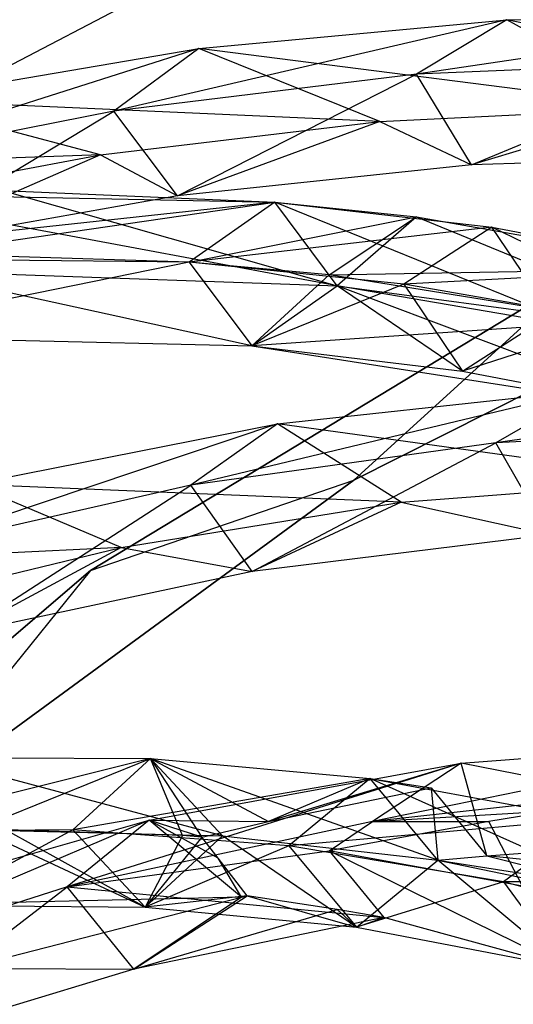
# Model space of a CAD drawing. Extents: x 5.4 to 34.8, y -14.7 to 14.7.
# Tile 69 of 251: x 14 to 15.4, y 6.9 to 9.7. Entities that reach past the tile are written whole.
import ezdxf

# ---------------------------------------------------------------- set-up
doc = ezdxf.new("R2010")
doc.units = 0
doc.header["$LTSCALE"] = 2.54
doc.layers.get('0').update_dxf_attribs({"color": 13, "linetype": 'CONTINUOUS'})

# ---------------------------------------------------------------- blocks, each defined once
blk = doc.blocks.new('BOHO_S_PM_7777_STL')
at = {"color": 0}
for p, q in [((15.8493, 10.5751, 17.1618), (13.8683, 9.5384, 17.1618)), ((15.8493, 10.5751, 17.1618), (13.8683, 9.5384, 17.1618)), ((15.3951, 9.7319, 18.5218), (14.2836, 9.4733, 18.0552)), ((15.3951, 9.7319, 18.5218), (14.2836, 9.4733, 18.0552)), ((14.5234, 9.65, 18.0906), (15.3951, 9.7319, 18.5218)), ((14.5234, 9.65, 18.0906), (15.3951, 9.7319, 18.5218)), ((16.2732, 9.7458, 18.9428), (15.1392, 9.5775, 18.4955)), ((16.2732, 9.7458, 18.9428), (15.1392, 9.5775, 18.4955)), ((15.3951, 9.7319, 18.5218), (15.1392, 9.5775, 18.4955)), ((15.3951, 9.7319, 18.5218), (15.1392, 9.5775, 18.4955)), ((15.3951, 9.7319, 18.5218), (16.2732, 9.7458, 18.9428)), ((15.3951, 9.7319, 18.5218), (16.2732, 9.7458, 18.9428)), ((16.6342, 9.4639, 19.0518), (15.3951, 9.7319, 18.5218)), ((16.6342, 9.4639, 19.0518), (15.3951, 9.7319, 18.5218)), ((15.8336, 9.4832, 18.6531), (15.3951, 9.7319, 18.5218)), ((15.8336, 9.4832, 18.6531), (15.3951, 9.7319, 18.5218)), ((14.5234, 9.65, 18.0906), (13.4426, 9.3076, 17.6012)), ((14.5234, 9.65, 18.0906), (13.4426, 9.3076, 17.6012)), ((13.6642, 9.5045, 17.6473), (14.5234, 9.65, 18.0906)), ((13.6642, 9.5045, 17.6473), (14.5234, 9.65, 18.0906)), ((14.5234, 9.65, 18.0906), (14.2836, 9.4733, 18.0552)), ((14.5234, 9.65, 18.0906), (14.2836, 9.4733, 18.0552)), ((15.8336, 9.4832, 18.6531), (14.5234, 9.65, 18.0906)), ((15.8336, 9.4832, 18.6531), (14.5234, 9.65, 18.0906)), ((15.0357, 9.4437, 18.2447), (14.5234, 9.65, 18.0906)), ((15.0357, 9.4437, 18.2447), (14.5234, 9.65, 18.0906)), ((16.0035, 9.6157, 18.9239), (15.1392, 9.5775, 18.4955)), ((16.0035, 9.6157, 18.9239), (15.1392, 9.5775, 18.4955)), ((15.295, 9.3213, 18.4835), (16.0035, 9.6157, 18.9239)), ((15.295, 9.3213, 18.4835), (16.0035, 9.6157, 18.9239)), ((15.1392, 9.5775, 18.4955), (14.2836, 9.4733, 18.0552)), ((15.1392, 9.5775, 18.4955), (14.2836, 9.4733, 18.0552)), ((14.4632, 9.2338, 18.0347), (15.1392, 9.5775, 18.4955)), ((14.4632, 9.2338, 18.0347), (15.1392, 9.5775, 18.4955)), ((15.295, 9.3213, 18.4835), (15.1392, 9.5775, 18.4955)), ((15.295, 9.3213, 18.4835), (15.1392, 9.5775, 18.4955)), ((15.0357, 9.4437, 18.2447), (13.6642, 9.5045, 17.6473)), ((15.0357, 9.4437, 18.2447), (13.6642, 9.5045, 17.6473)), ((14.2454, 9.3492, 17.8252), (13.6642, 9.5045, 17.6473)), ((14.2454, 9.3492, 17.8252), (13.6642, 9.5045, 17.6473)), ((14.2836, 9.4733, 18.0552), (13.4426, 9.3076, 17.6012)), ((14.2836, 9.4733, 18.0552), (13.4426, 9.3076, 17.6012)), ((13.6444, 9.0876, 17.5712), (14.2836, 9.4733, 18.0552)), ((13.6444, 9.0876, 17.5712), (14.2836, 9.4733, 18.0552)), ((14.4632, 9.2338, 18.0347), (14.2836, 9.4733, 18.0552)), ((14.4632, 9.2338, 18.0347), (14.2836, 9.4733, 18.0552)), ((15.0357, 9.4437, 18.2447), (15.8336, 9.4832, 18.6531)), ((15.0357, 9.4437, 18.2447), (15.8336, 9.4832, 18.6531)), ((15.8336, 9.4832, 18.6531), (15.295, 9.3213, 18.4835)), ((15.8336, 9.4832, 18.6531), (15.295, 9.3213, 18.4835)), ((14.2454, 9.3492, 17.8252), (15.0357, 9.4437, 18.2447)), ((14.2454, 9.3492, 17.8252), (15.0357, 9.4437, 18.2447)), ((15.0357, 9.4437, 18.2447), (14.4632, 9.2338, 18.0347)), ((15.0357, 9.4437, 18.2447), (14.4632, 9.2338, 18.0347)), ((15.0357, 9.4437, 18.2447), (15.295, 9.3213, 18.4835)), ((15.0357, 9.4437, 18.2447), (15.295, 9.3213, 18.4835)), ((14.2454, 9.3492, 17.8252), (12.8236, 9.2995, 17.1895)), ((14.2454, 9.3492, 17.8252), (12.8236, 9.2995, 17.1895)), ((13.4675, 9.2032, 17.3934), (14.2454, 9.3492, 17.8252)), ((13.4675, 9.2032, 17.3934), (14.2454, 9.3492, 17.8252)), ((14.2454, 9.3492, 17.8252), (13.6444, 9.0876, 17.5712)), ((14.2454, 9.3492, 17.8252), (13.6444, 9.0876, 17.5712)), ((14.2454, 9.3492, 17.8252), (14.4632, 9.2338, 18.0347)), ((14.2454, 9.3492, 17.8252), (14.4632, 9.2338, 18.0347)), ((16.1341, 9.3456, 18.9191), (15.295, 9.3213, 18.4835)), ((16.1341, 9.3456, 18.9191), (15.295, 9.3213, 18.4835)), ((15.295, 9.3213, 18.4835), (14.4632, 9.2338, 18.0347)), ((15.295, 9.3213, 18.4835), (14.4632, 9.2338, 18.0347)), ((13.9687, 9.2484, 17.8719), (14.9153, 8.9786, 18.5201)), ((13.9687, 9.2484, 17.8719), (14.7382, 9.2157, 18.4696)), ((13.9687, 9.2484, 17.8719), (14.9153, 8.9786, 18.5201)), ((13.9687, 9.2484, 17.8719), (14.7382, 9.2157, 18.4696)), ((14.9153, 8.9786, 18.5201), (13.5111, 9.241, 17.5111)), ((13.5111, 9.241, 17.5111), (14.7382, 9.2157, 18.4696)), ((14.9153, 8.9786, 18.5201), (13.5111, 9.241, 17.5111)), ((13.5111, 9.241, 17.5111), (14.7382, 9.2157, 18.4696)), ((14.4632, 9.2338, 18.0347), (13.6444, 9.0876, 17.5712)), ((14.4632, 9.2338, 18.0347), (13.6444, 9.0876, 17.5712)), ((14.7382, 9.2157, 18.4696), (13.2819, 9.0574, 17.5722)), ((14.7382, 9.2157, 18.4696), (13.2819, 9.0574, 17.5722)), ((13.735, 9.0695, 17.9311), (14.7382, 9.2157, 18.4696)), ((13.735, 9.0695, 17.9311), (14.7382, 9.2157, 18.4696)), ((14.7382, 9.2157, 18.4696), (14.4963, 9.0462, 18.5236)), ((14.7382, 9.2157, 18.4696), (14.4963, 9.0462, 18.5236)), ((14.7382, 9.2157, 18.4696), (14.4963, 9.0462, 18.5236)), ((14.7382, 9.2157, 18.4696), (14.4963, 9.0462, 18.5236)), ((15.5187, 8.8984, 18.987), (14.7382, 9.2157, 18.4696)), ((14.7382, 9.2157, 18.4696), (15.3522, 9.1446, 18.9443)), ((15.5187, 8.8984, 18.987), (14.7382, 9.2157, 18.4696)), ((14.9153, 8.9786, 18.5201), (14.7382, 9.2157, 18.4696)), ((14.9153, 8.9786, 18.5201), (14.7382, 9.2157, 18.4696)), ((14.7382, 9.2157, 18.4696), (15.3522, 9.1446, 18.9443)), ((14.9153, 8.9786, 18.5201), (14.7382, 9.2157, 18.4696)), ((14.9153, 8.9786, 18.5201), (14.7382, 9.2157, 18.4696)), ((14.7382, 9.2157, 18.4696), (15.139, 9.1742, 18.7793)), ((14.7382, 9.2157, 18.4696), (15.139, 9.1742, 18.7793)), ((14.4963, 9.0462, 18.5236), (15.139, 9.1742, 18.7793)), ((14.4963, 9.0462, 18.5236), (15.139, 9.1742, 18.7793)), ((14.8925, 9.0104, 18.8297), (15.139, 9.1742, 18.7793)), ((14.8925, 9.0104, 18.8297), (15.139, 9.1742, 18.7793)), ((15.139, 9.1742, 18.7793), (14.9153, 8.9786, 18.5201)), ((15.139, 9.1742, 18.7793), (14.9153, 8.9786, 18.5201)), ((15.139, 9.1742, 18.7793), (16.1152, 8.774, 19.4536)), ((15.139, 9.1742, 18.7793), (16.1152, 8.774, 19.4536)), ((15.139, 9.1742, 18.7793), (15.961, 9.0293, 19.4188)), ((15.139, 9.1742, 18.7793), (15.961, 9.0293, 19.4188)), ((15.3522, 9.1446, 18.9443), (14.4963, 9.0462, 18.5236)), ((15.3522, 9.1446, 18.9443), (14.4963, 9.0462, 18.5236)), ((14.9619, 8.4291, 19.3975), (16.4196, 9.1635, 19.3975)), ((16.4196, 9.1635, 19.3975), (14.9619, 8.4291, 19.1975)), ((14.9619, 8.4291, 19.1975), (16.4196, 9.1635, 19.1975)), ((16.4196, 9.1635, 19.3975), (14.9619, 8.4291, 19.1975)), ((14.9619, 8.4291, 19.3975), (16.4196, 9.1635, 19.3975)), ((14.9619, 8.4291, 19.1975), (16.4196, 9.1635, 19.1975)), ((15.3522, 9.1446, 18.9443), (15.1032, 8.9841, 18.9926)), ((15.3522, 9.1446, 18.9443), (15.1032, 8.9841, 18.9926)), ((16.1152, 8.774, 19.4536), (15.3522, 9.1446, 18.9443)), ((15.3522, 9.1446, 18.9443), (15.961, 9.0293, 19.4188)), ((16.1152, 8.774, 19.4536), (15.3522, 9.1446, 18.9443)), ((15.5187, 8.8984, 18.987), (15.3522, 9.1446, 18.9443)), ((15.5187, 8.8984, 18.987), (15.3522, 9.1446, 18.9443)), ((15.3522, 9.1446, 18.9443), (15.961, 9.0293, 19.4188)), ((14.4963, 9.0462, 18.5236), (13.2819, 9.0574, 17.5722)), ((14.4963, 9.0462, 18.5236), (13.2819, 9.0574, 17.5722)), ((14.4963, 9.0462, 18.5236), (13.735, 9.0695, 17.9311)), ((14.4963, 9.0462, 18.5236), (13.735, 9.0695, 17.9311)), ((14.4963, 9.0462, 18.5236), (13.4753, 8.8378, 17.6383)), ((14.4963, 9.0462, 18.5236), (13.4753, 8.8378, 17.6383)), ((14.4963, 9.0462, 18.5236), (13.4753, 8.8378, 17.6383)), ((15.1032, 8.9841, 18.9926), (14.4963, 9.0462, 18.5236)), ((14.4963, 9.0462, 18.5236), (14.6734, 8.8091, 18.5741)), ((14.4963, 9.0462, 18.5236), (14.6734, 8.8091, 18.5741)), ((15.1032, 8.9841, 18.9926), (14.4963, 9.0462, 18.5236)), ((14.8925, 9.0104, 18.8297), (14.4963, 9.0462, 18.5236)), ((14.4963, 9.0462, 18.5236), (14.6734, 8.8091, 18.5741)), ((14.8925, 9.0104, 18.8297), (14.4963, 9.0462, 18.5236)), ((14.8925, 9.0104, 18.8297), (15.961, 9.0293, 19.4188)), ((14.8925, 9.0104, 18.8297), (15.961, 9.0293, 19.4188)), ((15.961, 9.0293, 19.4188), (15.1032, 8.9841, 18.9926)), ((15.961, 9.0293, 19.4188), (15.1032, 8.9841, 18.9926)), ((14.6734, 8.8091, 18.5741), (13.7046, 9.0215, 17.5773)), ((13.7046, 9.0215, 17.5773), (14.9153, 8.9786, 18.5201)), ((14.6734, 8.8091, 18.5741), (13.7046, 9.0215, 17.5773)), ((13.7046, 9.0215, 17.5773), (14.9153, 8.9786, 18.5201)), ((13.7046, 9.0215, 17.5773), (14.9153, 8.9786, 18.5201)), ((15.6047, 9.0147, 19.3975), (14.2171, 8.1733, 19.3975)), ((14.2171, 8.1733, 19.1975), (15.6047, 9.0147, 19.1975)), ((14.2171, 8.1733, 19.1975), (15.6047, 9.0147, 19.1975)), ((14.2171, 8.1733, 19.1975), (15.6047, 9.0147, 19.3975)), ((14.2171, 8.1733, 19.1975), (15.6047, 9.0147, 19.3975)), ((15.6047, 9.0147, 19.3975), (14.2171, 8.1733, 19.3975)), ((14.8925, 9.0104, 18.8297), (14.6734, 8.8091, 18.5741)), ((14.8925, 9.0104, 18.8297), (14.6734, 8.8091, 18.5741)), ((15.7044, 8.8792, 19.4599), (14.8925, 9.0104, 18.8297)), ((15.7044, 8.8792, 19.4599), (14.8925, 9.0104, 18.8297)), ((15.6047, 9.0147, 19.3975), (14.9619, 8.4291, 19.3975)), ((15.6047, 9.0147, 19.3975), (14.9619, 8.4291, 19.3975)), ((15.6047, 9.0147, 19.1975), (14.9619, 8.4291, 19.1975)), ((15.6047, 9.0147, 19.1975), (14.9619, 8.4291, 19.1975)), ((15.1032, 8.9841, 18.9926), (14.6734, 8.8091, 18.5741)), ((15.1032, 8.9841, 18.9926), (14.6734, 8.8091, 18.5741)), ((14.6734, 8.8091, 18.5741), (14.9153, 8.9786, 18.5201)), ((14.6734, 8.8091, 18.5741), (14.9153, 8.9786, 18.5201)), ((14.6734, 8.8091, 18.5741), (14.9153, 8.9786, 18.5201)), ((15.2696, 8.7378, 19.0352), (14.9153, 8.9786, 18.5201)), ((14.9153, 8.9786, 18.5201), (15.5187, 8.8984, 18.987)), ((15.2696, 8.7378, 19.0352), (14.9153, 8.9786, 18.5201)), ((14.9153, 8.9786, 18.5201), (15.5187, 8.8984, 18.987)), ((16.1152, 8.774, 19.4536), (14.9153, 8.9786, 18.5201)), ((15.8586, 8.6239, 19.4947), (14.9153, 8.9786, 18.5201)), ((16.1152, 8.774, 19.4536), (14.9153, 8.9786, 18.5201)), ((15.8586, 8.6239, 19.4947), (14.9153, 8.9786, 18.5201)), ((15.7044, 8.8792, 19.4599), (15.1032, 8.9841, 18.9926)), ((15.1032, 8.9841, 18.9926), (15.2696, 8.7378, 19.0352)), ((15.1032, 8.9841, 18.9926), (15.2696, 8.7378, 19.0352)), ((15.7044, 8.8792, 19.4599), (15.1032, 8.9841, 18.9926)), ((15.2696, 8.7378, 19.0352), (15.5187, 8.8984, 18.987)), ((15.2696, 8.7378, 19.0352), (15.5187, 8.8984, 18.987)), ((15.7044, 8.8792, 19.4599), (14.6734, 8.8091, 18.5741)), ((15.7044, 8.8792, 19.4599), (14.6734, 8.8091, 18.5741)), ((15.7044, 8.8792, 19.4599), (15.2696, 8.7378, 19.0352)), ((15.7044, 8.8792, 19.4599), (15.2696, 8.7378, 19.0352)), ((13.4753, 8.8378, 17.6383), (14.6734, 8.8091, 18.5741)), ((13.4753, 8.8378, 17.6383), (14.6734, 8.8091, 18.5741)), ((14.6734, 8.8091, 18.5741), (15.2696, 8.7378, 19.0352)), ((14.6734, 8.8091, 18.5741), (15.2696, 8.7378, 19.0352)), ((14.6734, 8.8091, 18.5741), (15.8586, 8.6239, 19.4947)), ((14.6734, 8.8091, 18.5741), (15.8586, 8.6239, 19.4947)), ((15.2696, 8.7378, 19.0352), (15.8586, 8.6239, 19.4947)), ((15.2696, 8.7378, 19.0352), (15.8586, 8.6239, 19.4947)), ((16.5119, 8.6984, 20.164), (15.3636, 8.5353, 19.7535)), ((16.5119, 8.6984, 20.164), (15.3636, 8.5353, 19.7535)), ((15.6239, 8.6841, 19.7621), (14.5011, 8.4153, 19.3426)), ((15.6239, 8.6841, 19.7621), (14.5011, 8.4153, 19.3426)), ((14.7457, 8.5886, 19.3556), (15.6239, 8.6841, 19.7621)), ((14.7457, 8.5886, 19.3556), (15.6239, 8.6841, 19.7621)), ((15.6239, 8.6841, 19.7621), (15.3636, 8.5353, 19.7535)), ((15.6239, 8.6841, 19.7621), (15.3636, 8.5353, 19.7535)), ((14.7457, 8.5886, 19.3556), (13.6551, 8.2221, 18.9239)), ((14.7457, 8.5886, 19.3556), (13.6551, 8.2221, 18.9239)), ((13.8819, 8.4176, 18.9428), (14.7457, 8.5886, 19.3556)), ((13.8819, 8.4176, 18.9428), (14.7457, 8.5886, 19.3556)), ((14.7457, 8.5886, 19.3556), (14.5011, 8.4153, 19.3426)), ((14.7457, 8.5886, 19.3556), (14.5011, 8.4153, 19.3426)), ((15.8984, 8.4288, 19.8256), (14.7457, 8.5886, 19.3556)), ((15.8984, 8.4288, 19.8256), (14.7457, 8.5886, 19.3556)), ((15.0959, 8.3666, 19.4422), (14.7457, 8.5886, 19.3556)), ((15.0959, 8.3666, 19.4422), (14.7457, 8.5886, 19.3556)), ((16.2381, 8.576, 20.1586), (15.3636, 8.5353, 19.7535)), ((16.2381, 8.576, 20.1586), (15.3636, 8.5353, 19.7535)), ((15.3636, 8.5353, 19.7535), (14.5011, 8.4153, 19.3426)), ((15.3636, 8.5353, 19.7535), (14.5011, 8.4153, 19.3426)), ((14.6744, 8.1705, 19.3432), (15.3636, 8.5353, 19.7535)), ((14.6744, 8.1705, 19.3432), (15.3636, 8.5353, 19.7535)), ((15.5124, 8.2748, 19.7575), (15.3636, 8.5353, 19.7535)), ((15.5124, 8.2748, 19.7575), (15.3636, 8.5353, 19.7535)), ((13.6449, 7.4648, 19.3975), (14.9619, 8.4291, 19.3975)), ((14.9619, 8.4291, 19.3975), (13.6449, 7.4648, 19.1975)), ((13.6449, 7.4648, 19.1975), (14.9619, 8.4291, 19.1975)), ((14.9619, 8.4291, 19.3975), (13.6449, 7.4648, 19.1975)), ((13.6449, 7.4648, 19.3975), (14.9619, 8.4291, 19.3975)), ((13.6449, 7.4648, 19.1975), (14.9619, 8.4291, 19.1975)), ((14.5011, 8.4153, 19.3426), (13.6551, 8.2221, 18.9239)), ((14.5011, 8.4153, 19.3426), (13.6551, 8.2221, 18.9239)), ((13.8512, 7.9951, 18.9191), (14.5011, 8.4153, 19.3426)), ((13.8512, 7.9951, 18.9191), (14.5011, 8.4153, 19.3426)), ((15.0959, 8.3666, 19.4422), (13.8819, 8.4176, 18.9428)), ((15.0959, 8.3666, 19.4422), (13.8819, 8.4176, 18.9428)), ((14.3036, 8.2388, 19.0518), (13.8819, 8.4176, 18.9428)), ((14.3036, 8.2388, 19.0518), (13.8819, 8.4176, 18.9428)), ((14.2171, 8.1733, 19.3975), (14.9619, 8.4291, 19.3975)), ((14.2171, 8.1733, 19.3975), (14.9619, 8.4291, 19.3975)), ((14.2171, 8.1733, 19.1975), (14.9619, 8.4291, 19.1975)), ((14.2171, 8.1733, 19.1975), (14.9619, 8.4291, 19.1975)), ((14.6744, 8.1705, 19.3432), (14.5011, 8.4153, 19.3426)), ((14.6744, 8.1705, 19.3432), (14.5011, 8.4153, 19.3426)), ((14.9619, 8.4291, 19.3975), (14.9619, 8.4291, 19.1975)), ((14.9619, 8.4291, 19.3975), (14.9619, 8.4291, 19.1975)), ((15.0959, 8.3666, 19.4422), (15.8984, 8.4288, 19.8256)), ((15.0959, 8.3666, 19.4422), (15.8984, 8.4288, 19.8256)), ((14.3036, 8.2388, 19.0518), (15.0959, 8.3666, 19.4422)), ((14.3036, 8.2388, 19.0518), (15.0959, 8.3666, 19.4422)), ((15.0959, 8.3666, 19.4422), (14.6744, 8.1705, 19.3432)), ((15.0959, 8.3666, 19.4422), (14.6744, 8.1705, 19.3432)), ((15.0959, 8.3666, 19.4422), (15.5124, 8.2748, 19.7575)), ((15.0959, 8.3666, 19.4422), (15.5124, 8.2748, 19.7575)), ((15.5124, 8.2748, 19.7575), (14.6744, 8.1705, 19.3432)), ((15.5124, 8.2748, 19.7575), (14.6744, 8.1705, 19.3432)), ((14.3036, 8.2388, 19.0518), (13.0373, 8.1769, 18.5218)), ((14.3036, 8.2388, 19.0518), (13.0373, 8.1769, 18.5218)), ((13.5253, 8.0501, 18.6531), (14.3036, 8.2388, 19.0518)), ((13.5253, 8.0501, 18.6531), (14.3036, 8.2388, 19.0518)), ((14.3036, 8.2388, 19.0518), (13.8512, 7.9951, 18.9191)), ((14.3036, 8.2388, 19.0518), (13.8512, 7.9951, 18.9191)), ((14.3036, 8.2388, 19.0518), (14.6744, 8.1705, 19.3432)), ((14.3036, 8.2388, 19.0518), (14.6744, 8.1705, 19.3432)), ((14.2171, 8.1733, 19.3975), (12.9825, 7.1203, 19.3975)), ((12.9825, 7.1203, 19.1975), (14.2171, 8.1733, 19.1975)), ((12.9825, 7.1203, 19.1975), (14.2171, 8.1733, 19.1975)), ((12.9825, 7.1203, 19.1975), (14.2171, 8.1733, 19.3975)), ((12.9825, 7.1203, 19.1975), (14.2171, 8.1733, 19.3975)), ((14.2171, 8.1733, 19.3975), (12.9825, 7.1203, 19.3975)), ((14.2171, 8.1733, 19.3975), (13.6449, 7.4648, 19.3975)), ((14.2171, 8.1733, 19.3975), (13.6449, 7.4648, 19.3975)), ((14.2171, 8.1733, 19.1975), (13.6449, 7.4648, 19.1975)), ((14.2171, 8.1733, 19.1975), (13.6449, 7.4648, 19.1975)), ((14.6744, 8.1705, 19.3432), (13.8512, 7.9951, 18.9191)), ((14.6744, 8.1705, 19.3432), (13.8512, 7.9951, 18.9191)), ((14.2171, 8.1733, 19.1975), (14.2171, 8.1733, 19.3975)), ((14.2171, 8.1733, 19.1975), (14.2171, 8.1733, 19.3975)), ((16.171, 7.6997, 20.9601), (15.0145, 7.4638, 20.5597)), ((16.171, 7.6997, 20.9601), (15.0145, 7.4638, 20.5597)), ((15.2651, 7.6285, 20.5628), (16.171, 7.6997, 20.9601)), ((15.2651, 7.6285, 20.5628), (16.171, 7.6997, 20.9601)), ((14.3869, 7.6419, 19.8953), (13.5568, 7.4333, 19.4599)), ((14.3869, 7.6419, 19.8953), (13.5568, 7.4333, 19.4599)), ((14.591, 7.4232, 19.922), (13.7658, 7.6447, 19.4188)), ((13.7658, 7.6447, 19.4188), (14.3869, 7.6419, 19.8953)), ((14.591, 7.4232, 19.922), (13.7658, 7.6447, 19.4188)), ((13.7658, 7.6447, 19.4188), (14.3869, 7.6419, 19.8953)), ((13.7658, 7.6447, 19.4188), (14.3869, 7.6419, 19.8953)), ((13.896, 7.4433, 19.7198), (14.3869, 7.6419, 19.8953)), ((13.896, 7.4433, 19.7198), (14.3869, 7.6419, 19.8953)), ((14.3869, 7.6419, 19.8953), (14.1674, 7.4402, 19.9279)), ((14.3869, 7.6419, 19.8953), (14.1674, 7.4402, 19.9279)), ((15.1998, 7.3547, 20.3941), (14.3869, 7.6419, 19.8953)), ((14.3869, 7.6419, 19.8953), (15.0084, 7.5853, 20.3758)), ((15.1998, 7.3547, 20.3941), (14.3869, 7.6419, 19.8953)), ((14.591, 7.4232, 19.922), (14.3869, 7.6419, 19.8953)), ((14.591, 7.4232, 19.922), (14.3869, 7.6419, 19.8953)), ((14.3869, 7.6419, 19.8953), (15.0084, 7.5853, 20.3758)), ((14.3869, 7.6419, 19.8953), (15.0084, 7.5853, 20.3758)), ((14.3869, 7.6419, 19.8953), (14.7204, 7.4635, 20.2966)), ((14.3869, 7.6419, 19.8953), (14.7204, 7.4635, 20.2966)), ((14.3869, 7.6419, 19.8953), (14.5321, 7.4198, 20.2086)), ((14.4775, 7.424, 20.1665), (14.3869, 7.6419, 19.8953)), ((14.4775, 7.424, 20.1665), (14.3869, 7.6419, 19.8953)), ((14.3869, 7.6419, 19.8953), (14.5321, 7.4198, 20.2086)), ((15.2651, 7.6285, 20.5628), (14.1509, 7.2786, 20.1586)), ((15.2651, 7.6285, 20.5628), (14.1509, 7.2786, 20.1586)), ((14.3836, 7.4677, 20.164), (15.2651, 7.6285, 20.5628)), ((14.3836, 7.4677, 20.164), (15.2651, 7.6285, 20.5628)), ((15.2651, 7.6285, 20.5628), (14.7204, 7.4635, 20.2966)), ((15.2651, 7.6285, 20.5628), (14.7204, 7.4635, 20.2966)), ((15.2651, 7.6285, 20.5628), (15.0145, 7.4638, 20.5597)), ((15.2651, 7.6285, 20.5628), (15.0145, 7.4638, 20.5597)), ((15.3381, 7.3666, 20.5259), (15.2651, 7.6285, 20.5628)), ((16.2567, 7.4327, 20.94), (15.2651, 7.6285, 20.5628)), ((16.2567, 7.4327, 20.94), (15.2651, 7.6285, 20.5628)), ((15.3381, 7.3666, 20.5259), (15.2651, 7.6285, 20.5628)), ((15.0084, 7.5853, 20.3758), (14.1674, 7.4402, 19.9279)), ((15.0084, 7.5853, 20.3758), (14.1674, 7.4402, 19.9279)), ((15.0084, 7.5853, 20.3758), (14.7204, 7.4635, 20.2966)), ((15.0084, 7.5853, 20.3758), (14.7204, 7.4635, 20.2966)), ((15.0084, 7.5853, 20.3758), (14.7779, 7.395, 20.3987)), ((15.0084, 7.5853, 20.3758), (14.7779, 7.395, 20.3987)), ((15.8042, 7.2278, 20.8719), (15.0084, 7.5853, 20.3758)), ((15.0084, 7.5853, 20.3758), (15.6271, 7.47, 20.8625)), ((15.8042, 7.2278, 20.8719), (15.0084, 7.5853, 20.3758)), ((15.1998, 7.3547, 20.3941), (15.0084, 7.5853, 20.3758)), ((15.1998, 7.3547, 20.3941), (15.0084, 7.5853, 20.3758)), ((15.0084, 7.5853, 20.3758), (15.6271, 7.47, 20.8625)), ((15.1998, 7.3547, 20.3941), (15.0084, 7.5853, 20.3758)), ((15.0084, 7.5853, 20.3758), (15.1807, 7.5593, 20.5104)), ((15.0084, 7.5853, 20.3758), (15.1807, 7.5593, 20.5104)), ((14.7204, 7.4635, 20.2966), (15.1807, 7.5593, 20.5104)), ((14.7204, 7.4635, 20.2966), (15.1807, 7.5593, 20.5104)), ((15.9048, 7.5614, 20.9587), (15.0145, 7.4638, 20.5597)), ((15.9048, 7.5614, 20.9587), (15.0145, 7.4638, 20.5597)), ((15.1807, 7.5593, 20.5104), (15.1998, 7.3547, 20.3941)), ((15.1807, 7.5593, 20.5104), (15.1998, 7.3547, 20.3941)), ((15.1807, 7.5593, 20.5104), (15.3381, 7.3666, 20.5259)), ((15.1807, 7.5593, 20.5104), (15.3381, 7.3666, 20.5259)), ((15.0145, 7.4638, 20.5597), (15.5247, 7.4934, 20.7812)), ((15.0145, 7.4638, 20.5597), (15.5247, 7.4934, 20.7812)), ((15.5247, 7.4934, 20.7812), (15.344, 7.4639, 20.6977)), ((15.5247, 7.4934, 20.7812), (15.344, 7.4639, 20.6977)), ((14.3836, 7.4677, 20.164), (13.3166, 7.0129, 19.7535)), ((14.3836, 7.4677, 20.164), (13.3166, 7.0129, 19.7535)), ((13.5295, 7.224, 19.7621), (14.3836, 7.4677, 20.164)), ((13.5295, 7.224, 19.7621), (14.3836, 7.4677, 20.164)), ((14.3836, 7.4677, 20.164), (14.1509, 7.2786, 20.1586)), ((14.3836, 7.4677, 20.164), (14.1509, 7.2786, 20.1586)), ((14.5321, 7.4198, 20.2086), (14.3836, 7.4677, 20.164)), ((14.3836, 7.4677, 20.164), (14.7204, 7.4635, 20.2966)), ((14.3836, 7.4677, 20.164), (14.7204, 7.4635, 20.2966)), ((14.5786, 7.3596, 20.2095), (14.3836, 7.4677, 20.164)), ((14.5321, 7.4198, 20.2086), (14.3836, 7.4677, 20.164)), ((14.5786, 7.3596, 20.2095), (14.3836, 7.4677, 20.164)), ((14.6443, 7.2501, 20.2033), (14.3836, 7.4677, 20.164)), ((14.6443, 7.2501, 20.2033), (14.3836, 7.4677, 20.164)), ((15.6271, 7.47, 20.8625), (14.7779, 7.395, 20.3987)), ((15.6271, 7.47, 20.8625), (14.7779, 7.395, 20.3987)), ((15.6271, 7.47, 20.8625), (15.3854, 7.2931, 20.8745)), ((15.6271, 7.47, 20.8625), (15.3854, 7.2931, 20.8745)), ((14.1674, 7.4402, 19.9279), (13.5568, 7.4333, 19.4599)), ((14.1674, 7.4402, 19.9279), (13.5568, 7.4333, 19.4599)), ((14.1674, 7.4402, 19.9279), (13.7719, 7.2266, 19.4947)), ((14.1674, 7.4402, 19.9279), (13.7719, 7.2266, 19.4947)), ((14.4775, 7.424, 20.1665), (13.896, 7.4433, 19.7198)), ((13.896, 7.4433, 19.7198), (14.3715, 7.2214, 19.9546)), ((13.896, 7.4433, 19.7198), (14.3715, 7.2214, 19.9546)), ((14.4775, 7.424, 20.1665), (13.896, 7.4433, 19.7198)), ((14.3715, 7.2214, 19.9546), (13.9809, 7.438, 19.4536)), ((13.9809, 7.438, 19.4536), (14.591, 7.4232, 19.922)), ((14.3715, 7.2214, 19.9546), (13.9809, 7.438, 19.4536)), ((13.9809, 7.438, 19.4536), (14.591, 7.4232, 19.922)), ((15.0145, 7.4638, 20.5597), (14.1509, 7.2786, 20.1586)), ((15.0145, 7.4638, 20.5597), (14.1509, 7.2786, 20.1586)), ((14.7779, 7.395, 20.3987), (14.1674, 7.4402, 19.9279)), ((14.1674, 7.4402, 19.9279), (14.3715, 7.2214, 19.9546)), ((14.1674, 7.4402, 19.9279), (14.3715, 7.2214, 19.9546)), ((14.7779, 7.395, 20.3987), (14.1674, 7.4402, 19.9279)), ((14.5321, 7.4198, 20.2086), (14.7204, 7.4635, 20.2966)), ((14.5321, 7.4198, 20.2086), (14.7204, 7.4635, 20.2966)), ((15.344, 7.4639, 20.6977), (14.8922, 7.3803, 20.4875)), ((15.344, 7.4639, 20.6977), (14.8922, 7.3803, 20.4875)), ((14.8922, 7.3803, 20.4875), (15.0145, 7.4638, 20.5597)), ((14.8922, 7.3803, 20.4875), (15.0145, 7.4638, 20.5597)), ((15.0145, 7.4638, 20.5597), (15.344, 7.4639, 20.6977)), ((15.0145, 7.4638, 20.5597), (15.344, 7.4639, 20.6977)), ((15.4388, 7.2812, 20.9169), (15.344, 7.4639, 20.6977)), ((15.4388, 7.2812, 20.9169), (15.344, 7.4639, 20.6977)), ((14.4775, 7.424, 20.1665), (14.3715, 7.2214, 19.9546)), ((14.4775, 7.424, 20.1665), (14.3715, 7.2214, 19.9546)), ((14.3715, 7.2214, 19.9546), (14.591, 7.4232, 19.922)), ((14.3715, 7.2214, 19.9546), (14.591, 7.4232, 19.922)), ((14.5321, 7.4198, 20.2086), (14.3715, 7.2214, 19.9546)), ((14.5321, 7.4198, 20.2086), (14.3715, 7.2214, 19.9546)), ((14.5321, 7.4198, 20.2086), (14.4775, 7.424, 20.1665)), ((14.5321, 7.4198, 20.2086), (14.4775, 7.424, 20.1665)), ((14.5786, 7.3596, 20.2095), (14.5321, 7.4198, 20.2086)), ((14.5786, 7.3596, 20.2095), (14.5321, 7.4198, 20.2086)), ((14.9693, 7.1644, 20.417), (14.591, 7.4232, 19.922)), ((14.591, 7.4232, 19.922), (15.1998, 7.3547, 20.3941)), ((14.9693, 7.1644, 20.417), (14.591, 7.4232, 19.922)), ((14.591, 7.4232, 19.922), (15.1998, 7.3547, 20.3941)), ((15.3381, 7.3666, 20.5259), (16.2567, 7.4327, 20.94)), ((15.3381, 7.3666, 20.5259), (16.2567, 7.4327, 20.94)), ((14.7779, 7.395, 20.3987), (14.3715, 7.2214, 19.9546)), ((14.7779, 7.395, 20.3987), (14.3715, 7.2214, 19.9546)), ((15.3854, 7.2931, 20.8745), (14.7779, 7.395, 20.3987)), ((14.7779, 7.395, 20.3987), (14.9693, 7.1644, 20.417)), ((14.7779, 7.395, 20.3987), (14.9693, 7.1644, 20.417)), ((15.3854, 7.2931, 20.8745), (14.7779, 7.395, 20.3987)), ((14.1509, 7.2786, 20.1586), (14.8922, 7.3803, 20.4875)), ((14.1509, 7.2786, 20.1586), (14.8922, 7.3803, 20.4875)), ((14.6608, 7.2535, 20.2111), (14.5786, 7.3596, 20.2095)), ((14.6608, 7.2535, 20.2111), (14.5786, 7.3596, 20.2095)), ((14.6443, 7.2501, 20.2033), (14.5786, 7.3596, 20.2095)), ((14.6443, 7.2501, 20.2033), (14.5786, 7.3596, 20.2095)), ((15.5625, 7.051, 20.8839), (14.8922, 7.3803, 20.4875)), ((14.8922, 7.3803, 20.4875), (15.0464, 7.1924, 20.5025)), ((15.4388, 7.2812, 20.9169), (14.8922, 7.3803, 20.4875)), ((15.5625, 7.051, 20.8839), (14.8922, 7.3803, 20.4875)), ((15.4388, 7.2812, 20.9169), (14.8922, 7.3803, 20.4875)), ((14.8922, 7.3803, 20.4875), (15.0464, 7.1924, 20.5025)), ((14.9693, 7.1644, 20.417), (15.1998, 7.3547, 20.3941)), ((14.9693, 7.1644, 20.417), (15.1998, 7.3547, 20.3941)), ((15.1998, 7.3547, 20.3941), (15.3381, 7.3666, 20.5259)), ((15.1998, 7.3547, 20.3941), (15.3381, 7.3666, 20.5259)), ((15.5625, 7.051, 20.8839), (15.1998, 7.3547, 20.3941)), ((15.1998, 7.3547, 20.3941), (15.8042, 7.2278, 20.8719)), ((15.5625, 7.051, 20.8839), (15.1998, 7.3547, 20.3941)), ((15.1998, 7.3547, 20.3941), (15.8042, 7.2278, 20.8719)), ((15.1998, 7.3547, 20.3941), (15.8042, 7.2278, 20.8719)), ((15.1998, 7.3547, 20.3941), (15.7075, 7.2741, 20.8093)), ((15.1998, 7.3547, 20.3941), (15.7075, 7.2741, 20.8093)), ((15.3381, 7.3666, 20.5259), (15.7075, 7.2741, 20.8093)), ((16.0431, 7.2952, 20.962), (15.3381, 7.3666, 20.5259)), ((16.0431, 7.2952, 20.962), (15.3381, 7.3666, 20.5259)), ((15.3381, 7.3666, 20.5259), (15.7075, 7.2741, 20.8093)), ((14.1509, 7.2786, 20.1586), (13.3166, 7.0129, 19.7535)), ((14.1509, 7.2786, 20.1586), (13.3166, 7.0129, 19.7535)), ((13.5277, 6.7998, 19.7575), (14.1509, 7.2786, 20.1586)), ((13.5277, 6.7998, 19.7575), (14.1509, 7.2786, 20.1586)), ((14.1509, 7.2786, 20.1586), (15.0464, 7.1924, 20.5025)), ((14.3399, 7.0457, 20.1641), (14.1509, 7.2786, 20.1586)), ((14.3399, 7.0457, 20.1641), (14.1509, 7.2786, 20.1586)), ((14.1509, 7.2786, 20.1586), (15.0464, 7.1924, 20.5025)), ((15.3854, 7.2931, 20.8745), (14.9693, 7.1644, 20.417)), ((15.3854, 7.2931, 20.8745), (14.9693, 7.1644, 20.417)), ((15.9869, 7.1298, 21.3575), (15.3854, 7.2931, 20.8745)), ((15.3854, 7.2931, 20.8745), (15.5625, 7.051, 20.8839)), ((15.3854, 7.2931, 20.8745), (15.5625, 7.051, 20.8839)), ((16.2399, 7.291, 21.3575), (15.3854, 7.2931, 20.8745)), ((15.9869, 7.1298, 21.3575), (15.3854, 7.2931, 20.8745)), ((16.2399, 7.291, 21.3575), (15.3854, 7.2931, 20.8745)), ((14.6443, 7.2501, 20.2033), (13.5295, 7.224, 19.7621)), ((14.6443, 7.2501, 20.2033), (13.5295, 7.224, 19.7621)), ((13.8608, 7.0485, 19.8256), (14.6443, 7.2501, 20.2033)), ((13.8608, 7.0485, 19.8256), (14.6443, 7.2501, 20.2033)), ((14.3399, 7.0457, 20.1641), (14.6608, 7.2535, 20.2111)), ((14.3399, 7.0457, 20.1641), (14.6608, 7.2535, 20.2111)), ((14.6443, 7.2501, 20.2033), (14.3399, 7.0457, 20.1641)), ((14.6443, 7.2501, 20.2033), (14.3399, 7.0457, 20.1641)), ((14.6608, 7.2535, 20.2111), (14.3715, 7.2214, 19.9546)), ((14.6608, 7.2535, 20.2111), (14.3715, 7.2214, 19.9546)), ((14.6443, 7.2501, 20.2033), (14.6608, 7.2535, 20.2111)), ((14.6443, 7.2501, 20.2033), (14.6608, 7.2535, 20.2111)), ((14.9144, 7.2146, 20.4016), (14.6608, 7.2535, 20.2111)), ((14.6608, 7.2535, 20.2111), (14.9693, 7.1644, 20.417)), ((14.6608, 7.2535, 20.2111), (14.9693, 7.1644, 20.417)), ((14.9144, 7.2146, 20.4016), (14.6608, 7.2535, 20.2111)), ((13.7719, 7.2266, 19.4947), (14.3715, 7.2214, 19.9546)), ((13.7719, 7.2266, 19.4947), (14.3715, 7.2214, 19.9546)), ((13.7719, 7.2266, 19.4947), (14.3715, 7.2214, 19.9546)), ((14.3399, 7.0457, 20.1641), (14.9144, 7.2146, 20.4016)), ((14.3399, 7.0457, 20.1641), (14.9144, 7.2146, 20.4016)), ((14.3715, 7.2214, 19.9546), (14.9693, 7.1644, 20.417)), ((14.3715, 7.2214, 19.9546), (14.9693, 7.1644, 20.417)), ((14.3715, 7.2214, 19.9546), (14.9693, 7.1644, 20.417)), ((14.9693, 7.1644, 20.417), (14.9144, 7.2146, 20.4016)), ((14.9693, 7.1644, 20.417), (14.9144, 7.2146, 20.4016)), ((15.0464, 7.1924, 20.5025), (14.9144, 7.2146, 20.4016)), ((15.0464, 7.1924, 20.5025), (14.9144, 7.2146, 20.4016)), ((15.0464, 7.1924, 20.5025), (14.3399, 7.0457, 20.1641)), ((15.0464, 7.1924, 20.5025), (14.3399, 7.0457, 20.1641)), ((14.9693, 7.1644, 20.417), (15.0464, 7.1924, 20.5025)), ((14.9693, 7.1644, 20.417), (15.0464, 7.1924, 20.5025)), ((15.5625, 7.051, 20.8839), (15.0464, 7.1924, 20.5025)), ((15.5625, 7.051, 20.8839), (15.0464, 7.1924, 20.5025)), ((14.9693, 7.1644, 20.417), (15.5625, 7.051, 20.8839)), ((14.9693, 7.1644, 20.417), (15.5625, 7.051, 20.8839)), ((14.9693, 7.1644, 20.417), (15.5625, 7.051, 20.8839)), ((13.8608, 7.0485, 19.8256), (14.3399, 7.0457, 20.1641)), ((13.8608, 7.0485, 19.8256), (14.3399, 7.0457, 20.1641)), ((14.3399, 7.0457, 20.1641), (13.5277, 6.7998, 19.7575)), ((14.3399, 7.0457, 20.1641), (13.5277, 6.7998, 19.7575))]:
    blk.add_line(p, q, dxfattribs=at)

msp = doc.modelspace()

# ---------------------------------------------------------------- block references
at = {"color": 0}
msp.add_blockref('BOHO_S_PM_7777_STL', (0, 0), dxfattribs=at)

doc.saveas('drawing.dxf')
